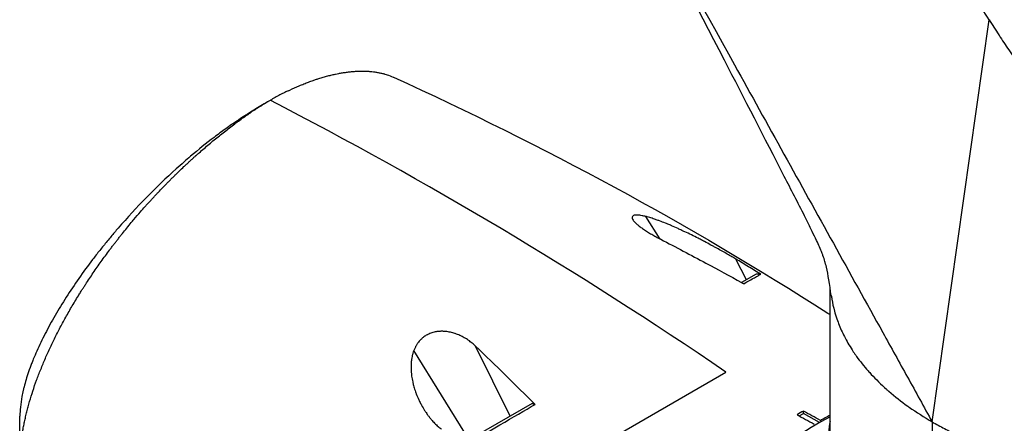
# Model space of a CAD drawing. Header units: millimetres. Extents: x 0 to 3390, y 0 to 1680.
# Tile 171 of 194: x 1913 to 2024, y 1103 to 1148. Entities that reach past the tile are written whole.
import ezdxf

# ---------------------------------------------------------------- set-up
doc = ezdxf.new("R2010")
doc.units = ezdxf.units.MM
doc.header["$LTSCALE"] = 0.2
doc.layers.add('01_Object Line', color=4, linetype='Continuous')

# ---------------------------------------------------------------- blocks, each defined once
blk = doc.blocks.new('A$C2453ee8b')
for p, q in [((110.86, 447), (117.24, 492)), ((80.4, 467.46), (78.78, 469.98)), ((90.06, 462.91), (88.89, 465.21)), ((91.14, 463.54), (89.52, 462.6)), ((99.44, 445.02), (99.44, 461.99)), ((100.16, 458.61), (100.16, 458.61)), ((59, 444.98), (52.81, 454.99)), ((63.61, 447.64), (59.72, 455.46)), ((102.69, 453.92), (102.69, 453.92)), ((60.82, 437.02), (87.76, 452.57)), ((66.08, 449.07), (58.15, 444.49)), ((95.96, 447.68), (96.44, 447.95)), ((96.44, 447.95), (96.44, 448.21)), ((98.24, 446.91), (96.44, 447.95)), ((98.35, 447.16), (98.44, 447.02)), ((110.86, 447), (110.86, 429.09))]:
    blk.add_line(p, q)
blk.add_arc((63.63, 435.6), 54.49, 119.9257, 123.7392)
for centre, major_axis, ratio, start_param, end_param in [((-298.11, -378.39), (-243.16, -897.01), 0.704723, 2.902652, 2.991726), ((71.08, 445.48), (-41.86, 31.57), 0.550601, 6.044966, 6.095572), ((71.08, 445.48), (-41.86, 31.57), 0.550601, 6.095572, 6.10177), ((544.45, 311.51), (-618.48, 123.42), 0.145246, 5.562265, 5.563544), ((138.44, 456.4), (-34, 0), 0.57735, 6.185445, 6.185452), ((54.95, 442.26), (-53.25, 52.28), 0.171594, 4.665892, 4.790729), ((138.44, 444.69), (-39.05, 0), 0.57735, 5.865003, 5.865006), ((138.44, 444.85), (-38.05, 0), 0.57735, 5.892616, 5.892618), ((98.21, 414.68), (-19.73, -34.16), 0.57735, 3.882719, 6.264668), ((138.44, 452.32), (-29, 0), 0.57735, 0.327284, 0.327293)]:
    blk.add_ellipse(centre, major_axis=major_axis, ratio=ratio, start_param=start_param, end_param=end_param)
for points, knots in [([(117.24, 492), (116.22, 493.6), (115.23, 495.23), (113.75, 497.66), (113.26, 498.48), (112.28, 500.1), (111.79, 500.92), (109.32, 504.98), (107.35, 508.23), (101.44, 517.98), (97.49, 524.48), (85.67, 543.98), (77.79, 556.99), (67.94, 573.24), (65.98, 576.49), (63.02, 581.37), (62.04, 583), (60.07, 586.25), (59.08, 587.87), (57.61, 590.31), (57.11, 591.12), (56.13, 592.75), (55.64, 593.56), (54.65, 595.19), (54.16, 596), (53.19, 597.64), (52.71, 598.46), (51.77, 600.1), (51.31, 600.93), (50.39, 602.59), (49.93, 603.42), (49.03, 605.09), (48.58, 605.92), (47.7, 607.59), (47.26, 608.43), (46.4, 610.12), (45.98, 610.96), (45.16, 612.66), (44.77, 613.52), (44, 615.24), (43.63, 616.1), (42.93, 617.84), (42.6, 618.71), (42.01, 620.47), (41.75, 621.36), (41.3, 623.14), (41.11, 624.03), (40.8, 625.82), (40.68, 626.71), (40.5, 628.49), (40.45, 629.37), (40.4, 631.13), (40.41, 632.01), (40.51, 633.73), (40.6, 634.59), (40.86, 636.26), (41.03, 637.09), (41.44, 638.62), (41.67, 639.34), (41.94, 640.04)], [0, 0, 0, 0, 0.0326567, 0.0326567, 0.0489851, 0.0489851, 0.0653134, 0.0653134, 0.1306268, 0.1306268, 0.2612537, 0.2612537, 0.5225074, 0.5225074, 0.5878208, 0.5878208, 0.6204775, 0.6204775, 0.6531342, 0.6531342, 0.6694626, 0.6694626, 0.6857909, 0.6857909, 0.7021193, 0.7021193, 0.7184476, 0.7184476, 0.734776, 0.734776, 0.7511044, 0.7511044, 0.7674327, 0.7674327, 0.7837611, 0.7837611, 0.8000894, 0.8000894, 0.8164178, 0.8164178, 0.8327461, 0.8327461, 0.8490745, 0.8490745, 0.8654028, 0.8654028, 0.8817312, 0.8817312, 0.8980596, 0.8980596, 0.9143879, 0.9143879, 0.9307163, 0.9307163, 0.9470446, 0.9470446, 0.963373, 0.963373, 0.9783392, 0.9783392, 0.9783392, 0.9783392]), ([(39.65, 587.69), (39.64, 586.99), (39.65, 586.29), (39.72, 584.7), (39.79, 583.81), (40.01, 582.02), (40.16, 581.13), (40.52, 579.34), (40.74, 578.44), (41.25, 576.66), (41.53, 575.78), (42.15, 574.01), (42.48, 573.14), (43.18, 571.39), (43.54, 570.52), (44.29, 568.79), (44.67, 567.93), (45.46, 566.21), (45.86, 565.36), (46.68, 563.65), (47.09, 562.8), (47.93, 561.1), (48.35, 560.25), (49.2, 558.55), (49.64, 557.71), (50.51, 556.03), (50.96, 555.18), (51.85, 553.51), (52.31, 552.68), (53.23, 551.01), (53.69, 550.18), (54.62, 548.52), (55.08, 547.68), (56.46, 545.19), (57.38, 543.52), (59.22, 540.19), (60.15, 538.53), (62.91, 533.54), (64.76, 530.21), (73.98, 513.57), (81.35, 500.26), (92.42, 480.29), (96.11, 473.63), (101.65, 463.65), (103.49, 460.32), (105.8, 456.16), (106.26, 455.33), (107.18, 453.67), (107.64, 452.83), (109.03, 450.34), (109.95, 448.67), (110.86, 447)], [0.1281931, 0.1281931, 0.1281931, 0.1281931, 0.140625, 0.140625, 0.15625, 0.15625, 0.171875, 0.171875, 0.1875, 0.1875, 0.203125, 0.203125, 0.21875, 0.21875, 0.234375, 0.234375, 0.25, 0.25, 0.265625, 0.265625, 0.28125, 0.28125, 0.296875, 0.296875, 0.3125, 0.3125, 0.328125, 0.328125, 0.34375, 0.34375, 0.359375, 0.359375, 0.375, 0.375, 0.40625, 0.40625, 0.4375, 0.4375, 0.5, 0.5, 0.75, 0.75, 0.875, 0.875, 0.9375, 0.9375, 0.953125, 0.953125, 0.96875, 0.96875, 1, 1, 1, 1]), ([(99.56, 461.15), (99.4, 462.37), (99.21, 463.48), (98.96, 464.58), (98.91, 464.77), (98.81, 465.16), (98.74, 465.35), (98.61, 465.71), (98.57, 465.81), (98.45, 466.11), (98.35, 466.33), (98.15, 466.79), (98.04, 467.04), (97.76, 467.62), (97.6, 467.96), (97.15, 468.88), (96.87, 469.46), (95.83, 471.51), (95.06, 472.99), (92.08, 478.79), (89.85, 483.14), (81.23, 499.71), (74.79, 511.94), (67.27, 525.67), (66.38, 527.28), (65.48, 528.9)], [0, 0, 0, 0, 0.616548, 0.616548, 0.829471, 0.829471, 1.062292, 1.062292, 1.131355, 1.131355, 1.227927, 1.227927, 1.317218, 1.317218, 1.433205, 1.433205, 1.627584, 1.627584, 2.125283, 2.125283, 3.588858, 3.588858, 7.732823, 7.732823, 8.286091, 8.286091, 8.286091, 8.286091]), ([(117.24, 492), (117.6, 491.43), (117.97, 490.87), (118.34, 490.3), (118.34, 490.29), (118.35, 490.28), (118.36, 490.27), (118.72, 489.72), (119.08, 489.17), (119.45, 488.62), (120.07, 487.72), (120.69, 486.82), (121.33, 485.93), (121.47, 485.72), (121.62, 485.52), (121.76, 485.31), (122.64, 484.09), (123.54, 482.88), (124.45, 481.69), (125.17, 480.75), (125.91, 479.81), (126.66, 478.89), (127.02, 478.45), (127.38, 478.02), (127.74, 477.58), (128.24, 476.99), (128.75, 476.4), (129.27, 475.81), (129.91, 475.08), (130.56, 474.36), (131.23, 473.66), (131.48, 473.39), (131.74, 473.12), (132, 472.85), (132.93, 471.88), (133.89, 470.95), (134.87, 470.05), (134.9, 470.03), (134.92, 470.01), (134.94, 469.99), (135.91, 469.11), (136.9, 468.27), (137.93, 467.48), (138.27, 467.23), (138.61, 466.98), (138.95, 466.73), (139.14, 466.6), (139.34, 466.46), (139.53, 466.33), (140.08, 465.97), (140.63, 465.62), (141.19, 465.28), (141.87, 464.88), (142.57, 464.49), (143.27, 464.13), (143.71, 463.9), (144.16, 463.69), (144.61, 463.48), (145.65, 462.99), (146.71, 462.55), (147.77, 462.18), (147.89, 462.14), (148.01, 462.1), (148.12, 462.06), (149.31, 461.66), (150.5, 461.33), (151.69, 461.1), (151.91, 461.05), (152.13, 461.01), (152.35, 460.98), (153.33, 460.81), (154.3, 460.7), (155.26, 460.66), (155.8, 460.63), (156.34, 460.62), (156.88, 460.64), (157.51, 460.66), (158.13, 460.7), (158.74, 460.78), (159.31, 460.85), (159.87, 460.94), (160.42, 461.07), (160.68, 461.12), (160.93, 461.19), (161.18, 461.26), (161.47, 461.34), (161.76, 461.43), (162.04, 461.53), (163.09, 461.9), (164.09, 462.37), (165.04, 462.92)], [0, 0, 0, 0, 0.030956, 0.030956, 0.030956, 0.031606, 0.031606, 0.031606, 0.061914, 0.061914, 0.061914, 0.112305, 0.112305, 0.112305, 0.123824, 0.123824, 0.123824, 0.193005, 0.193005, 0.193005, 0.247679, 0.247679, 0.247679, 0.273704, 0.273704, 0.273704, 0.309635, 0.309635, 0.309635, 0.354404, 0.354404, 0.354404, 0.37163, 0.37163, 0.37163, 0.433677, 0.433677, 0.433677, 0.435103, 0.435103, 0.435103, 0.495815, 0.495815, 0.495815, 0.515803, 0.515803, 0.515803, 0.526968, 0.526968, 0.526968, 0.558153, 0.558153, 0.558153, 0.596502, 0.596502, 0.596502, 0.620641, 0.620641, 0.620641, 0.677202, 0.677202, 0.677202, 0.683352, 0.683352, 0.683352, 0.746272, 0.746272, 0.746272, 0.757901, 0.757901, 0.757901, 0.809445, 0.809445, 0.809445, 0.838601, 0.838601, 0.838601, 0.872787, 0.872787, 0.872787, 0.904539, 0.904539, 0.904539, 0.9193, 0.9193, 0.9193, 0.936344, 0.936344, 0.936344, 1, 1, 1, 1]), ([(38.74, 484.05), (38.8, 484.08), (38.85, 484.1), (38.9, 484.13), (39.26, 484.3), (39.62, 484.46), (39.97, 484.61), (40.15, 484.68), (40.32, 484.75), (40.5, 484.82), (40.67, 484.89), (40.84, 484.96), (41.02, 485.02), (41.19, 485.09), (41.36, 485.15), (41.53, 485.21), (41.65, 485.25), (41.78, 485.29), (41.9, 485.33), (41.94, 485.35), (41.99, 485.36), (42.04, 485.38), (42.21, 485.43), (42.37, 485.48), (42.54, 485.53), (42.7, 485.58), (42.87, 485.63), (43.03, 485.67), (43.11, 485.69), (43.2, 485.72), (43.28, 485.74), (43.3, 485.74), (43.32, 485.75), (43.35, 485.75), (43.4, 485.77), (43.46, 485.78), (43.52, 485.8), (43.6, 485.82), (43.68, 485.83), (43.76, 485.85), (43.84, 485.87), (43.92, 485.89), (44, 485.91), (44.01, 485.91), (44.02, 485.91), (44.04, 485.91), (44.15, 485.94), (44.26, 485.96), (44.37, 485.98), (44.4, 485.99), (44.44, 485.99), (44.47, 486), (44.56, 486.02), (44.64, 486.03), (44.7, 486.04), (44.78, 486.06), (44.86, 486.07), (44.94, 486.08), (45.09, 486.1), (45.24, 486.12), (45.39, 486.14), (45.54, 486.16), (45.69, 486.18), (45.84, 486.19), (45.99, 486.21), (46.13, 486.22), (46.28, 486.23), (46.42, 486.24), (46.57, 486.24), (46.71, 486.25), (46.81, 486.25), (46.9, 486.25), (47, 486.25), (47.04, 486.25), (47.09, 486.25), (47.14, 486.25), (47.27, 486.25), (47.41, 486.24), (47.55, 486.24), (47.68, 486.23), (47.82, 486.22), (47.95, 486.21), (48.06, 486.2), (48.16, 486.19), (48.27, 486.18), (48.29, 486.17), (48.32, 486.17), (48.34, 486.16), (48.47, 486.15), (48.6, 486.13), (48.73, 486.11), (48.79, 486.1), (48.85, 486.08), (48.91, 486.07), (48.98, 486.06), (49.04, 486.05), (49.1, 486.03), (49.16, 486.02), (49.22, 486), (49.28, 485.99), (49.34, 485.97), (49.4, 485.96), (49.46, 485.94), (49.49, 485.93), (49.53, 485.92), (49.56, 485.91), (49.65, 485.89), (49.73, 485.86), (49.81, 485.84), (50.05, 485.76), (50.27, 485.67), (50.48, 485.58), (50.49, 485.57), (50.51, 485.57), (50.52, 485.56)], [0, 0, 0, 0, 0.0029583, 0.0029583, 0.0029583, 0.0235019, 0.0235019, 0.0235019, 0.0338791, 0.0338791, 0.0338791, 0.0443267, 0.0443267, 0.0443267, 0.0548446, 0.0548446, 0.0548446, 0.0625, 0.0625, 0.0625, 0.0654329, 0.0654329, 0.0654329, 0.076095, 0.076095, 0.076095, 0.0868338, 0.0868338, 0.0868338, 0.0922326, 0.0922326, 0.0922326, 0.09375, 0.09375, 0.09375, 0.097651, 0.097651, 0.097651, 0.1030884, 0.1030884, 0.1030884, 0.1085459, 0.1085459, 0.1085459, 0.109375, 0.109375, 0.109375, 0.1171875, 0.1171875, 0.1171875, 0.1194298, 0.1194298, 0.1194298, 0.125, 0.125, 0.125, 0.1319413, 0.1319413, 0.1319413, 0.1450515, 0.1450515, 0.1450515, 0.1574062, 0.1574062, 0.1574062, 0.1691221, 0.1691221, 0.1691221, 0.1802884, 0.1802884, 0.1802884, 0.1875, 0.1875, 0.1875, 0.1909755, 0.1909755, 0.1909755, 0.2012384, 0.2012384, 0.2012384, 0.2111247, 0.2111247, 0.2111247, 0.21875, 0.21875, 0.21875, 0.2206739, 0.2206739, 0.2206739, 0.2299151, 0.2299151, 0.2299151, 0.234375, 0.234375, 0.234375, 0.2389443, 0.2389443, 0.2389443, 0.2434158, 0.2434158, 0.2434158, 0.2477004, 0.2477004, 0.2477004, 0.25, 0.25, 0.25, 0.2557793, 0.2557793, 0.2557793, 0.2725112, 0.2725112, 0.2725112, 0.2735605, 0.2735605, 0.2735605, 0.2735605]), ([(38.74, 484.05), (38.62, 483.99), (38.49, 483.93), (38.36, 483.86), (38.18, 483.77), (38, 483.68), (37.81, 483.58), (37.63, 483.48), (37.45, 483.38), (37.26, 483.28), (37.08, 483.18), (36.9, 483.08), (36.71, 482.97)], [0.0000034, 0.0000034, 0.0000034, 0.0000034, 0.1913145, 0.1913145, 0.1913145, 0.4608763, 0.4608763, 0.4608763, 0.7304382, 0.7304382, 0.7304382, 0.9976221, 0.9976221, 0.9976221, 0.9976221]), ([(36.71, 482.97), (36.34, 482.75), (35.96, 482.53), (35.59, 482.29), (35.4, 482.18), (35.21, 482.06), (35.02, 481.93), (34.92, 481.87), (34.83, 481.81), (34.73, 481.75), (34.65, 481.7), (34.58, 481.65), (34.5, 481.59)], [0.0000007, 0.0000007, 0.0000007, 0.0000007, 0.5115639, 0.5115639, 0.5115639, 0.7673459, 0.7673459, 0.7673459, 0.8952368, 0.8952368, 0.8952368, 0.9999942, 0.9999942, 0.9999942, 0.9999942]), ([(9.97, 436.87), (9.91, 436.97), (9.86, 437.08), (9.8, 437.19), (9.69, 437.41), (9.59, 437.64), (9.5, 437.88), (9.41, 438.11), (9.32, 438.36), (9.25, 438.6), (9.17, 438.85), (9.1, 439.11), (9.04, 439.37), (8.91, 439.91), (8.83, 440.47), (8.77, 441.04), (8.75, 441.19), (8.74, 441.34), (8.73, 441.49), (8.72, 441.64), (8.71, 441.79), (8.71, 441.94), (8.7, 442.1), (8.7, 442.25), (8.7, 442.41), (8.7, 442.57), (8.7, 442.72), (8.7, 442.88), (8.7, 442.92), (8.7, 442.95), (8.7, 442.99), (8.71, 443.11), (8.71, 443.24), (8.72, 443.37), (8.72, 443.53), (8.73, 443.7), (8.74, 443.86), (8.76, 444.03), (8.77, 444.2), (8.79, 444.36), (8.8, 444.54), (8.82, 444.71), (8.84, 444.88), (8.88, 445.2), (8.93, 445.52), (8.98, 445.85), (8.98, 445.88), (8.99, 445.9), (8.99, 445.93), (9.02, 446.11), (9.05, 446.29), (9.09, 446.47), (9.1, 446.56), (9.12, 446.65), (9.14, 446.74), (9.16, 446.83), (9.18, 446.92), (9.2, 447.02), (9.22, 447.11), (9.24, 447.2), (9.26, 447.29), (9.28, 447.38), (9.3, 447.48), (9.32, 447.57), (9.36, 447.76), (9.41, 447.95), (9.45, 448.13), (9.5, 448.32), (9.55, 448.51), (9.6, 448.7), (9.66, 448.9), (9.71, 449.09), (9.77, 449.28), (9.88, 449.67), (10, 450.06), (10.13, 450.45), (10.26, 450.85), (10.4, 451.25), (10.55, 451.65), (10.62, 451.86), (10.7, 452.06), (10.78, 452.26), (10.85, 452.46), (10.93, 452.67), (11.02, 452.87), (11.1, 453.08), (11.18, 453.28), (11.27, 453.49), (11.36, 453.7), (11.44, 453.9), (11.53, 454.11), (11.72, 454.53), (11.9, 454.93), (12.1, 455.36), (12.2, 455.57), (12.3, 455.78), (12.4, 455.99), (12.5, 456.2), (12.61, 456.41), (12.72, 456.63), (12.82, 456.84), (12.93, 457.05), (13.04, 457.26), (13.15, 457.48), (13.26, 457.69), (13.38, 457.9), (13.49, 458.11), (13.61, 458.33), (13.73, 458.54), (13.85, 458.76), (13.97, 458.97), (14.09, 459.19), (14.21, 459.4), (14.33, 459.61), (14.46, 459.83), (14.58, 460.04), (14.71, 460.25), (14.84, 460.47), (14.97, 460.68), (15.1, 460.9), (15.23, 461.11), (15.32, 461.25), (15.4, 461.38), (15.48, 461.52), (15.53, 461.6), (15.58, 461.68), (15.63, 461.76), (15.7, 461.86), (15.77, 461.97), (15.84, 462.08), (15.91, 462.18), (15.98, 462.29), (16.05, 462.4), (16.18, 462.61), (16.32, 462.82), (16.47, 463.04), (16.75, 463.46), (17.04, 463.89), (17.34, 464.32), (17.63, 464.73), (17.93, 465.16), (18.25, 465.58), (18.4, 465.79), (18.56, 466), (18.71, 466.21), (18.79, 466.32), (18.87, 466.42), (18.95, 466.52), (18.99, 466.58), (19.03, 466.63), (19.07, 466.68), (19.11, 466.73), (19.15, 466.79), (19.19, 466.84), (19.27, 466.94), (19.35, 467.04), (19.43, 467.15), (19.51, 467.25), (19.59, 467.36), (19.67, 467.46), (19.75, 467.56), (19.83, 467.66), (19.91, 467.77), (19.95, 467.82), (20, 467.87), (20.04, 467.92), (20.08, 467.97), (20.12, 468.03), (20.16, 468.08), (20.32, 468.28), (20.49, 468.48), (20.66, 468.69), (20.82, 468.89), (20.99, 469.09), (21.16, 469.3), (21.26, 469.41), (21.35, 469.53), (21.45, 469.64), (21.69, 469.93), (21.94, 470.22), (22.19, 470.5), (22.36, 470.7), (22.53, 470.89), (22.71, 471.09), (22.8, 471.19), (22.88, 471.28), (22.97, 471.38), (23.06, 471.48), (23.15, 471.58), (23.24, 471.67), (23.32, 471.77), (23.41, 471.87), (23.5, 471.96), (23.59, 472.06), (23.68, 472.15), (23.77, 472.25), (23.86, 472.35), (23.95, 472.44), (24.04, 472.54), (24.13, 472.63), (24.22, 472.73), (24.31, 472.82), (24.49, 473.01), (24.67, 473.2), (24.85, 473.38), (24.94, 473.48), (25.03, 473.57), (25.12, 473.66), (25.21, 473.76), (25.3, 473.85), (25.4, 473.94), (25.49, 474.03), (25.58, 474.12), (25.67, 474.22), (25.76, 474.31), (25.85, 474.4), (25.95, 474.49), (26.04, 474.58), (26.13, 474.67), (26.22, 474.76), (26.32, 474.85), (26.41, 474.94), (26.5, 475.03), (26.69, 475.21), (26.87, 475.38), (27.06, 475.56), (27.15, 475.65), (27.24, 475.74), (27.34, 475.82), (27.43, 475.91), (27.53, 476), (27.62, 476.08), (27.71, 476.17), (27.81, 476.25), (27.9, 476.34), (27.99, 476.43), (28.09, 476.51), (28.18, 476.6), (28.26, 476.67), (28.34, 476.73), (28.41, 476.8), (28.43, 476.82), (28.45, 476.83), (28.46, 476.85), (28.56, 476.93), (28.65, 477.02), (28.75, 477.1), (28.94, 477.27), (29.13, 477.43), (29.31, 477.59), (29.5, 477.76), (29.69, 477.92), (29.88, 478.08), (30.07, 478.24), (30.26, 478.4), (30.45, 478.55), (30.64, 478.71), (30.83, 478.87), (31.02, 479.02), (31.21, 479.17), (31.4, 479.32), (31.59, 479.47), (31.79, 479.62), (31.98, 479.77), (32.16, 479.91), (32.36, 480.06), (32.55, 480.2), (32.74, 480.34), (32.93, 480.49), (33.12, 480.63), (33.31, 480.76), (33.5, 480.9), (33.69, 481.04), (33.88, 481.17), (33.97, 481.23), (34.07, 481.3), (34.16, 481.36), (34.26, 481.43), (34.35, 481.49), (34.45, 481.56), (34.47, 481.57), (34.48, 481.58), (34.5, 481.59)], [0.0994098, 0.0994098, 0.0994098, 0.0994098, 0.1088527, 0.1088527, 0.1088527, 0.1278165, 0.1278165, 0.1278165, 0.1470458, 0.1470458, 0.1470458, 0.1665545, 0.1665545, 0.1665545, 0.2064712, 0.2064712, 0.2064712, 0.21665, 0.21665, 0.21665, 0.2269133, 0.2269133, 0.2269133, 0.2372635, 0.2372635, 0.2372635, 0.2477034, 0.2477034, 0.2477034, 0.25, 0.25, 0.25, 0.2582886, 0.2582886, 0.2582886, 0.2691214, 0.2691214, 0.2691214, 0.2801705, 0.2801705, 0.2801705, 0.2913913, 0.2913913, 0.2913913, 0.3125, 0.3125, 0.3125, 0.3141312, 0.3141312, 0.3141312, 0.3256078, 0.3256078, 0.3256078, 0.3313866, 0.3313866, 0.3313866, 0.3371928, 0.3371928, 0.3371928, 0.3430268, 0.3430268, 0.3430268, 0.3488891, 0.3488891, 0.3488891, 0.3607001, 0.3607001, 0.3607001, 0.3726291, 0.3726291, 0.3726291, 0.3846813, 0.3846813, 0.3846813, 0.4091784, 0.4091784, 0.4091784, 0.4342205, 0.4342205, 0.4342205, 0.4469543, 0.4469543, 0.4469543, 0.4598348, 0.4598348, 0.4598348, 0.4728654, 0.4728654, 0.4728654, 0.4860502, 0.4860502, 0.4860502, 0.5126453, 0.5126453, 0.5126453, 0.5255293, 0.5255293, 0.5255293, 0.538075, 0.538075, 0.538075, 0.550309, 0.550309, 0.550309, 0.5622545, 0.5622545, 0.5622545, 0.5739321, 0.5739321, 0.5739321, 0.58536, 0.58536, 0.58536, 0.5965545, 0.5965545, 0.5965545, 0.6075301, 0.6075301, 0.6075301, 0.6183, 0.6183, 0.6183, 0.625, 0.625, 0.625, 0.6288766, 0.6288766, 0.6288766, 0.6340986, 0.6340986, 0.6340986, 0.6392789, 0.6392789, 0.6392789, 0.6495199, 0.6495199, 0.6495199, 0.6695575, 0.6695575, 0.6695575, 0.6890594, 0.6890594, 0.6890594, 0.6986281, 0.6986281, 0.6986281, 0.7033699, 0.7033699, 0.7033699, 0.7057305, 0.7057305, 0.7057305, 0.7080842, 0.7080842, 0.7080842, 0.7127719, 0.7127719, 0.7127719, 0.7174336, 0.7174336, 0.7174336, 0.72207, 0.72207, 0.72207, 0.7243789, 0.7243789, 0.7243789, 0.7266817, 0.7266817, 0.7266817, 0.7358337, 0.7358337, 0.7358337, 0.7448943, 0.7448943, 0.7448943, 0.75, 0.75, 0.75, 0.7629506, 0.7629506, 0.7629506, 0.7721234, 0.7721234, 0.7721234, 0.7767514, 0.7767514, 0.7767514, 0.7814076, 0.7814076, 0.7814076, 0.7860925, 0.7860925, 0.7860925, 0.7908067, 0.7908067, 0.7908067, 0.7955507, 0.7955507, 0.7955507, 0.8003249, 0.8003249, 0.8003249, 0.8099662, 0.8099662, 0.8099662, 0.8148344, 0.8148344, 0.8148344, 0.8197352, 0.8197352, 0.8197352, 0.824669, 0.824669, 0.824669, 0.8296365, 0.8296365, 0.8296365, 0.8346384, 0.8346384, 0.8346384, 0.8396753, 0.8396753, 0.8396753, 0.8498568, 0.8498568, 0.8498568, 0.8550029, 0.8550029, 0.8550029, 0.8601868, 0.8601868, 0.8601868, 0.8654093, 0.8654093, 0.8654093, 0.8706713, 0.8706713, 0.8706713, 0.875, 0.875, 0.875, 0.8759735, 0.8759735, 0.8759735, 0.8813174, 0.8813174, 0.8813174, 0.8921352, 0.8921352, 0.8921352, 0.9031331, 0.9031331, 0.9031331, 0.9143197, 0.9143197, 0.9143197, 0.9257045, 0.9257045, 0.9257045, 0.9372979, 0.9372979, 0.9372979, 0.9491111, 0.9491111, 0.9491111, 0.9611564, 0.9611564, 0.9611564, 0.9734471, 0.9734471, 0.9734471, 0.9859982, 0.9859982, 0.9859982, 0.9923764, 0.9923764, 0.9923764, 0.9988259, 0.9988259, 0.9988259, 1, 1, 1, 1]), ([(33.04, 480.68), (32.6, 480.41), (32.17, 480.11), (31.3, 479.49), (30.87, 479.17), (29.55, 478.17), (28.67, 477.46), (27.55, 476.51), (27.3, 476.29), (26.77, 475.83), (26.48, 475.58), (23.93, 473.27), (21.72, 471.02), (19.41, 468.36), (19.15, 468.04), (18.6, 467.39), (18.31, 467.04), (17.9, 466.53), (17.76, 466.36), (17.36, 465.85), (17.09, 465.51), (15.76, 463.76), (14.77, 462.35), (13.43, 460.27), (13.01, 459.58), (12.42, 458.56), (12.23, 458.22), (11.68, 457.21), (11.33, 456.54), (10.71, 455.24), (10.43, 454.61), (10.11, 453.84), (10.05, 453.68), (9.87, 453.22), (9.76, 452.91), (9.55, 452.31), (9.45, 452.01), (9.29, 451.45), (9.21, 451.18), (9.11, 450.79), (9.09, 450.67), (9, 450.31), (8.95, 450.07), (8.83, 449.43), (8.78, 449.03), (8.71, 448.31), (8.69, 447.99), (8.68, 447.66), (8.68, 447.64), (8.68, 447.63)], [0.000673, 0.000673, 0.000673, 0.000673, 0.17971, 0.17971, 0.359414, 0.359414, 0.719115, 0.719115, 0.821903, 0.821903, 0.939217, 0.939217, 1.878781, 1.878781, 2.003585, 2.003585, 2.132306, 2.132306, 2.194382, 2.194382, 2.320835, 2.320835, 2.839695, 2.839695, 3.097862, 3.097862, 3.226611, 3.226611, 3.487514, 3.487514, 3.742939, 3.742939, 3.808139, 3.808139, 3.938003, 3.938003, 4.064823, 4.064823, 4.184569, 4.184569, 4.240791, 4.240791, 4.350575, 4.350575, 4.547218, 4.547218, 4.711517, 4.711517, 4.719187, 4.719187, 4.719187, 4.719187]), ([(78.78, 469.98), (78.64, 470.02), (78.5, 470.05), (78.37, 470.07), (78.28, 470.09), (78.19, 470.1), (78.11, 470.11), (78.08, 470.12), (78.05, 470.12), (78.01, 470.12), (77.91, 470.14), (77.8, 470.14), (77.72, 470.14), (77.65, 470.13), (77.59, 470.13), (77.53, 470.12), (77.52, 470.11), (77.5, 470.11), (77.48, 470.11), (77.42, 470.09), (77.37, 470.07), (77.33, 470.03), (77.29, 470), (77.27, 469.97), (77.26, 469.92), (77.26, 469.92), (77.26, 469.92), (77.26, 469.92), (77.25, 469.87), (77.25, 469.82), (77.27, 469.76), (77.29, 469.7), (77.33, 469.64), (77.37, 469.57), (77.41, 469.52), (77.45, 469.46), (77.5, 469.41), (77.52, 469.39), (77.54, 469.37), (77.56, 469.35), (77.64, 469.27), (77.72, 469.18), (77.82, 469.1), (77.87, 469.05), (77.92, 469.01), (77.98, 468.97), (78.03, 468.92), (78.09, 468.88), (78.15, 468.83), (78.27, 468.74), (78.4, 468.65), (78.54, 468.55), (78.68, 468.46), (78.83, 468.36), (78.98, 468.27), (79.05, 468.22), (79.13, 468.17), (79.21, 468.13), (79.29, 468.08), (79.37, 468.03), (79.45, 467.99), (79.53, 467.94), (79.61, 467.89), (79.69, 467.85), (79.78, 467.8), (79.86, 467.75), (79.95, 467.71), (80.11, 467.62), (80.28, 467.52), (80.46, 467.43)], [0, 0, 0, 0, 0.056632, 0.056632, 0.056632, 0.096454, 0.096454, 0.096454, 0.111824, 0.111824, 0.111824, 0.165846, 0.165846, 0.165846, 0.20668, 0.20668, 0.20668, 0.219195, 0.219195, 0.219195, 0.272825, 0.272825, 0.272825, 0.325748, 0.325748, 0.325748, 0.327708, 0.327708, 0.327708, 0.384812, 0.384812, 0.384812, 0.444801, 0.444801, 0.444801, 0.490886, 0.490886, 0.490886, 0.50793, 0.50793, 0.50793, 0.574139, 0.574139, 0.574139, 0.608535, 0.608535, 0.608535, 0.642931, 0.642931, 0.642931, 0.713682, 0.713682, 0.713682, 0.785572, 0.785572, 0.785572, 0.821665, 0.821665, 0.821665, 0.857759, 0.857759, 0.857759, 0.893613, 0.893613, 0.893613, 0.929468, 0.929468, 0.929468, 1, 1, 1, 1]), ([(88.89, 465.21), (88.81, 465.25), (88.74, 465.3), (88.66, 465.34), (88.59, 465.39), (88.51, 465.43), (88.43, 465.48), (88.27, 465.57), (88.1, 465.67), (87.92, 465.77), (87.74, 465.88), (87.55, 465.99), (87.36, 466.09), (87.16, 466.21), (86.95, 466.32), (86.75, 466.43), (86.64, 466.49), (86.53, 466.55), (86.42, 466.61), (86.31, 466.67), (86.2, 466.73), (86.08, 466.79), (85.85, 466.92), (85.62, 467.04), (85.38, 467.17), (85.22, 467.25), (85.05, 467.34), (84.88, 467.43), (84.8, 467.47), (84.73, 467.5), (84.65, 467.54), (84.4, 467.67), (84.15, 467.8), (83.9, 467.92), (83.65, 468.04), (83.4, 468.16), (83.15, 468.28), (83.04, 468.33), (82.94, 468.38), (82.84, 468.43), (82.69, 468.5), (82.54, 468.56), (82.4, 468.63), (82.16, 468.74), (81.92, 468.84), (81.67, 468.95), (81.54, 469.01), (81.4, 469.07), (81.26, 469.12), (81.17, 469.16), (81.08, 469.2), (80.99, 469.23), (80.77, 469.32), (80.56, 469.4), (80.34, 469.48), (80.22, 469.53), (80.1, 469.57), (79.97, 469.62), (79.9, 469.64), (79.83, 469.67), (79.76, 469.69), (79.58, 469.75), (79.41, 469.81), (79.23, 469.86), (79.13, 469.89), (79.03, 469.92), (78.93, 469.94), (78.88, 469.96), (78.83, 469.97), (78.78, 469.98)], [0, 0, 0, 0, 0.025513, 0.025513, 0.025513, 0.051026, 0.051026, 0.051026, 0.106311, 0.106311, 0.106311, 0.165742, 0.165742, 0.165742, 0.229037, 0.229037, 0.229037, 0.262375, 0.262375, 0.262375, 0.295714, 0.295714, 0.295714, 0.365119, 0.365119, 0.365119, 0.414042, 0.414042, 0.414042, 0.436384, 0.436384, 0.436384, 0.508521, 0.508521, 0.508521, 0.580426, 0.580426, 0.580426, 0.609779, 0.609779, 0.609779, 0.65098, 0.65098, 0.65098, 0.719144, 0.719144, 0.719144, 0.758417, 0.758417, 0.758417, 0.783989, 0.783989, 0.783989, 0.844832, 0.844832, 0.844832, 0.880339, 0.880339, 0.880339, 0.901187, 0.901187, 0.901187, 0.952899, 0.952899, 0.952899, 0.984033, 0.984033, 0.984033, 1, 1, 1, 1]), ([(80.46, 467.43), (82.15, 466.56), (83.84, 465.67), (85.53, 464.76), (86.86, 464.05), (88.19, 463.33), (89.52, 462.6), (89.53, 462.59), (89.53, 462.59), (89.54, 462.58), (89.55, 462.58), (89.56, 462.57), (89.57, 462.57), (89.58, 462.56), (89.59, 462.56), (89.6, 462.55), (89.61, 462.55), (89.62, 462.54), (89.63, 462.54), (89.64, 462.53), (89.64, 462.53), (89.65, 462.52), (89.66, 462.52), (89.67, 462.51), (89.68, 462.51), (89.69, 462.5), (89.7, 462.5), (89.71, 462.49), (89.72, 462.48), (89.73, 462.48), (89.74, 462.47), (89.75, 462.47), (89.76, 462.46), (89.76, 462.46)], [0, 0, 0, 0, 0.5446901, 0.5446901, 0.5446901, 0.9731926, 0.9731926, 0.9731926, 0.9761721, 0.9761721, 0.9761721, 0.9791515, 0.9791515, 0.9791515, 0.9821306, 0.9821306, 0.9821306, 0.9851095, 0.9851095, 0.9851095, 0.9880882, 0.9880882, 0.9880882, 0.9910667, 0.9910667, 0.9910667, 0.9940449, 0.9940449, 0.9940449, 0.9970229, 0.9970229, 0.9970229, 1, 1, 1, 1]), ([(91.68, 463.52), (91.22, 463.8), (90.75, 464.08), (89.82, 464.65), (89.35, 464.93), (88.89, 465.21)], [-0.3749668, -0.3749668, -0.3749668, -0.3749668, -0.1874834, -0.1874834, -0.000001, -0.000001, -0.000001, -0.000001]), ([(110.86, 447), (111.32, 446.74), (111.78, 446.49), (112.25, 446.24), (112.72, 445.99), (113.21, 445.75), (113.7, 445.52), (114.69, 445.05), (115.71, 444.61), (116.77, 444.2), (118.9, 443.39), (121.16, 442.69), (123.52, 442.12), (124.7, 441.84), (125.9, 441.59), (127.12, 441.38), (128.34, 441.17), (129.58, 440.99), (130.83, 440.84), (132.09, 440.7), (133.35, 440.59), (134.62, 440.52), (135.89, 440.45), (137.17, 440.41), (138.44, 440.41), (139.08, 440.41), (139.72, 440.42), (140.36, 440.44), (140.99, 440.45), (141.63, 440.48), (142.26, 440.52), (143.53, 440.59), (144.8, 440.7), (146.05, 440.84), (147.3, 440.99), (148.54, 441.16), (149.76, 441.38), (150.98, 441.59), (152.19, 441.84), (153.37, 442.12), (154.55, 442.41), (155.7, 442.72), (156.83, 443.07), (157.95, 443.42), (159.05, 443.79), (160.11, 444.2), (160.64, 444.41), (161.16, 444.62), (161.67, 444.84), (162.19, 445.06), (162.69, 445.29), (163.18, 445.52), (164.17, 445.99), (165.12, 446.48), (166.02, 447.01), (166.92, 447.53), (167.78, 448.07), (168.59, 448.64), (168.99, 448.93), (169.39, 449.22), (169.77, 449.51), (170.15, 449.81), (170.51, 450.11), (170.87, 450.42), (171.58, 451.03), (172.24, 451.66), (172.84, 452.31), (173.44, 452.96), (173.98, 453.63), (174.47, 454.31), (174.96, 454.99), (175.39, 455.68), (175.76, 456.39), (176.13, 457.09), (176.44, 457.81), (176.69, 458.53), (176.94, 459.26), (177.13, 459.99), (177.25, 460.72), (177.32, 461.09), (177.36, 461.45), (177.39, 461.82), (177.43, 462.19), (177.44, 462.56), (177.44, 462.93), (177.44, 463.66), (177.38, 464.4), (177.25, 465.13), (177.25, 465.18), (177.24, 465.23), (177.23, 465.29)], [0, 0, 0, 0, 0.015625, 0.015625, 0.015625, 0.03125, 0.03125, 0.03125, 0.0625, 0.0625, 0.0625, 0.125, 0.125, 0.125, 0.15625, 0.15625, 0.15625, 0.1875, 0.1875, 0.1875, 0.21875, 0.21875, 0.21875, 0.25, 0.25, 0.25, 0.265625, 0.265625, 0.265625, 0.28125, 0.28125, 0.28125, 0.3125, 0.3125, 0.3125, 0.34375, 0.34375, 0.34375, 0.375, 0.375, 0.375, 0.40625, 0.40625, 0.40625, 0.4375, 0.4375, 0.4375, 0.453125, 0.453125, 0.453125, 0.46875, 0.46875, 0.46875, 0.5, 0.5, 0.5, 0.53125, 0.53125, 0.53125, 0.546875, 0.546875, 0.546875, 0.5625, 0.5625, 0.5625, 0.59375, 0.59375, 0.59375, 0.625, 0.625, 0.625, 0.65625, 0.65625, 0.65625, 0.6875, 0.6875, 0.6875, 0.71875, 0.71875, 0.71875, 0.734375, 0.734375, 0.734375, 0.75, 0.75, 0.75, 0.78125, 0.78125, 0.78125, 0.783422, 0.783422, 0.783422, 0.783422]), ([(89.76, 462.46), (90.24, 462.73), (90.64, 462.95), (91.13, 463.22), (91.26, 463.29), (91.5, 463.42), (91.6, 463.47), (91.68, 463.52)], [-0.9428381, -0.9428381, -0.9428381, -0.9428381, -0.4619663, -0.4619663, -0.2309708, -0.2309708, -0.000002, -0.000002, -0.000002, -0.000002]), ([(99.56, 461.15), (99.58, 461.01), (99.61, 460.86), (99.63, 460.72), (99.71, 460.28), (99.8, 459.83), (99.92, 459.4), (100, 459.11), (100.09, 458.82), (100.19, 458.53), (100.36, 458.05), (100.55, 457.57), (100.77, 457.09), (100.88, 456.86), (101, 456.62), (101.12, 456.39), (101.39, 455.87), (101.7, 455.36), (102.03, 454.85), (102.16, 454.67), (102.28, 454.49), (102.41, 454.31), (102.8, 453.76), (103.23, 453.23), (103.7, 452.7), (103.81, 452.57), (103.93, 452.44), (104.05, 452.31), (104.57, 451.75), (105.13, 451.2), (105.74, 450.66), (105.83, 450.58), (105.92, 450.5), (106.02, 450.42), (106.68, 449.84), (107.39, 449.29), (108.14, 448.75)], [0.7750786, 0.7750786, 0.7750786, 0.7750786, 0.7812484, 0.7812484, 0.7812484, 0.8000977, 0.8000977, 0.8000977, 0.8124994, 0.8124994, 0.8124994, 0.8334148, 0.8334148, 0.8334148, 0.8437544, 0.8437544, 0.8437544, 0.8667318, 0.8667318, 0.8667318, 0.8750099, 0.8750099, 0.8750099, 0.9000489, 0.9000489, 0.9000489, 0.9062507, 0.9062507, 0.9062507, 0.9333659, 0.9333659, 0.9333659, 0.9374907, 0.9374907, 0.9374907, 0.966683, 0.966683, 0.966683, 0.966683]), ([(59.72, 455.46), (59.6, 455.58), (59.47, 455.7), (59.34, 455.81), (59.27, 455.86), (59.2, 455.92), (59.13, 455.97), (59.06, 456.03), (58.99, 456.08), (58.91, 456.13), (58.84, 456.18), (58.76, 456.23), (58.69, 456.28), (58.61, 456.33), (58.53, 456.37), (58.45, 456.42), (58.29, 456.51), (58.13, 456.59), (57.96, 456.67), (57.88, 456.71), (57.79, 456.74), (57.71, 456.78), (57.62, 456.81), (57.53, 456.85), (57.44, 456.88), (57.43, 456.88), (57.41, 456.89), (57.4, 456.89), (57.32, 456.92), (57.24, 456.94), (57.16, 456.96), (57.08, 456.99), (56.99, 457.01), (56.91, 457.03), (56.74, 457.06), (56.56, 457.09), (56.37, 457.11), (56.33, 457.12), (56.28, 457.12), (56.24, 457.12), (56.11, 457.13), (55.97, 457.14), (55.84, 457.13), (55.71, 457.13), (55.57, 457.12), (55.44, 457.1), (55.4, 457.1), (55.36, 457.09), (55.32, 457.08), (55.15, 457.06), (54.98, 457.02), (54.82, 456.96), (54.82, 456.96), (54.81, 456.96), (54.81, 456.96), (54.66, 456.91), (54.51, 456.85), (54.36, 456.77), (54.34, 456.76), (54.31, 456.75), (54.29, 456.74), (54.17, 456.67), (54.05, 456.6), (53.94, 456.52), (53.91, 456.49), (53.89, 456.47), (53.86, 456.45), (53.76, 456.37), (53.67, 456.29), (53.58, 456.2), (53.46, 456.08), (53.36, 455.96), (53.27, 455.83), (53.24, 455.8), (53.22, 455.76), (53.19, 455.73), (53.13, 455.63), (53.07, 455.53), (53.01, 455.43), (52.99, 455.38), (52.97, 455.34), (52.95, 455.3), (52.9, 455.2), (52.85, 455.09), (52.81, 454.99)], [0, 0, 0, 0, 0.070535, 0.070535, 0.070535, 0.10639, 0.10639, 0.10639, 0.142243, 0.142243, 0.142243, 0.178336, 0.178336, 0.178336, 0.214428, 0.214428, 0.214428, 0.286315, 0.286315, 0.286315, 0.321679, 0.321679, 0.321679, 0.357041, 0.357041, 0.357041, 0.363627, 0.363627, 0.363627, 0.394727, 0.394727, 0.394727, 0.425825, 0.425825, 0.425825, 0.492031, 0.492031, 0.492031, 0.508093, 0.508093, 0.508093, 0.555163, 0.555163, 0.555163, 0.60098, 0.60098, 0.60098, 0.615123, 0.615123, 0.615123, 0.672233, 0.672233, 0.672233, 0.673495, 0.673495, 0.673495, 0.727118, 0.727118, 0.727118, 0.735685, 0.735685, 0.735685, 0.780715, 0.780715, 0.780715, 0.792693, 0.792693, 0.792693, 0.834077, 0.834077, 0.834077, 0.888123, 0.888123, 0.888123, 0.902942, 0.902942, 0.902942, 0.943352, 0.943352, 0.943352, 0.959913, 0.959913, 0.959913, 1, 1, 1, 1]), ([(52.81, 454.99), (52.79, 454.94), (52.77, 454.88), (52.75, 454.83), (52.72, 454.72), (52.69, 454.62), (52.66, 454.51), (52.64, 454.45), (52.63, 454.38), (52.61, 454.32), (52.59, 454.21), (52.57, 454.09), (52.55, 453.98), (52.54, 453.91), (52.53, 453.84), (52.52, 453.77), (52.51, 453.65), (52.5, 453.52), (52.5, 453.4), (52.49, 453.33), (52.49, 453.25), (52.49, 453.18), (52.49, 453.05), (52.49, 452.91), (52.5, 452.78), (52.5, 452.7), (52.51, 452.62), (52.52, 452.53), (52.53, 452.4), (52.54, 452.27), (52.56, 452.13), (52.59, 451.91), (52.63, 451.69), (52.68, 451.47), (52.71, 451.34), (52.74, 451.21), (52.77, 451.08), (52.8, 450.98), (52.83, 450.89), (52.85, 450.79), (52.91, 450.61), (52.97, 450.42), (53.04, 450.24), (53.05, 450.2), (53.07, 450.16), (53.08, 450.12), (53.17, 449.9), (53.26, 449.69), (53.36, 449.48), (53.39, 449.41), (53.42, 449.35), (53.45, 449.29), (53.52, 449.14), (53.59, 449), (53.67, 448.86), (53.78, 448.66), (53.89, 448.47), (54.01, 448.28), (54.05, 448.23), (54.08, 448.18), (54.11, 448.13), (54.2, 448), (54.29, 447.87), (54.38, 447.75), (54.44, 447.66), (54.5, 447.58), (54.56, 447.5), (54.63, 447.42), (54.69, 447.35), (54.76, 447.27), (54.88, 447.12), (55.01, 446.98), (55.14, 446.85), (55.27, 446.72), (55.4, 446.6), (55.53, 446.48), (55.59, 446.43), (55.65, 446.37), (55.72, 446.32), (55.75, 446.3), (55.78, 446.27), (55.81, 446.25), (55.85, 446.22), (55.88, 446.2), (55.91, 446.17)], [0, 0, 0, 0, 0.015444, 0.015444, 0.015444, 0.047141, 0.047141, 0.047141, 0.065349, 0.065349, 0.065349, 0.098854, 0.098854, 0.098854, 0.118972, 0.118972, 0.118972, 0.155222, 0.155222, 0.155222, 0.177177, 0.177177, 0.177177, 0.216053, 0.216053, 0.216053, 0.240758, 0.240758, 0.240758, 0.280885, 0.280885, 0.280885, 0.349027, 0.349027, 0.349027, 0.389277, 0.389277, 0.389277, 0.419556, 0.419556, 0.419556, 0.478753, 0.478753, 0.478753, 0.491444, 0.491444, 0.491444, 0.563576, 0.563576, 0.563576, 0.58484, 0.58484, 0.58484, 0.634833, 0.634833, 0.634833, 0.704233, 0.704233, 0.704233, 0.722849, 0.722849, 0.722849, 0.770914, 0.770914, 0.770914, 0.802564, 0.802564, 0.802564, 0.834212, 0.834212, 0.834212, 0.893657, 0.893657, 0.893657, 0.948959, 0.948959, 0.948959, 0.974477, 0.974477, 0.974477, 0.987238, 0.987238, 0.987238, 1, 1, 1, 1]), ([(58.39, 444.3), (59.47, 444.93), (60.88, 445.75), (63.9, 447.51), (65.23, 448.29), (66.38, 448.96)], [-0.8387133, -0.8387133, -0.8387133, -0.8387133, -0.4023693, -0.4023693, -0.0000316, -0.0000316, -0.0000316, -0.0000316]), ([(108.14, 448.75), (108.19, 448.72), (108.24, 448.68), (108.3, 448.64), (109.11, 448.07), (109.96, 447.53), (110.86, 447)], [0.96668296, 0.96668296, 0.96668296, 0.96668296, 0.96870289, 0.96870289, 0.96870289, 1, 1, 1, 1])]:
    blk.add_open_spline(points, degree=3, knots=knots)
for points in [[(50.52, 485.56), (67.26, 477.95), (83.61, 469.17), (99.17, 459.16)], [(99.17, 459.17), (99.26, 459.12), (99.35, 459.07), (99.44, 459.02)], [(96.44, 448.21), (96.2, 448.08), (95.97, 447.94), (95.73, 447.8)], [(95.73, 447.8), (96.37, 447.45), (97.01, 447.1), (97.65, 446.76)], [(98.35, 447.16), (97.72, 447.51), (97.08, 447.86), (96.44, 448.21)], [(8.7, 442.15), (8.66, 444.05), (8.66, 445.88), (8.68, 447.63)], [(99.44, 447.75), (99.08, 447.56), (98.72, 447.37), (98.35, 447.16)], [(99.44, 447.09), (99.28, 446.24), (99.19, 445.38), (99.19, 444.52)]]:
    blk.add_open_spline(points, degree=3)
blk.add_rational_spline([(66.08, 449.07), (66.23, 449.01), (66.38, 448.96)], [1.0000061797, 1.00000588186, 1.00000554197], degree=2)

msp = doc.modelspace()

# ---------------------------------------------------------------- block references
at = {"layer": '01_Object Line'}
msp.add_blockref('A$C2453ee8b', (1904.625, 655.797), dxfattribs=at)

doc.saveas('drawing.dxf')
